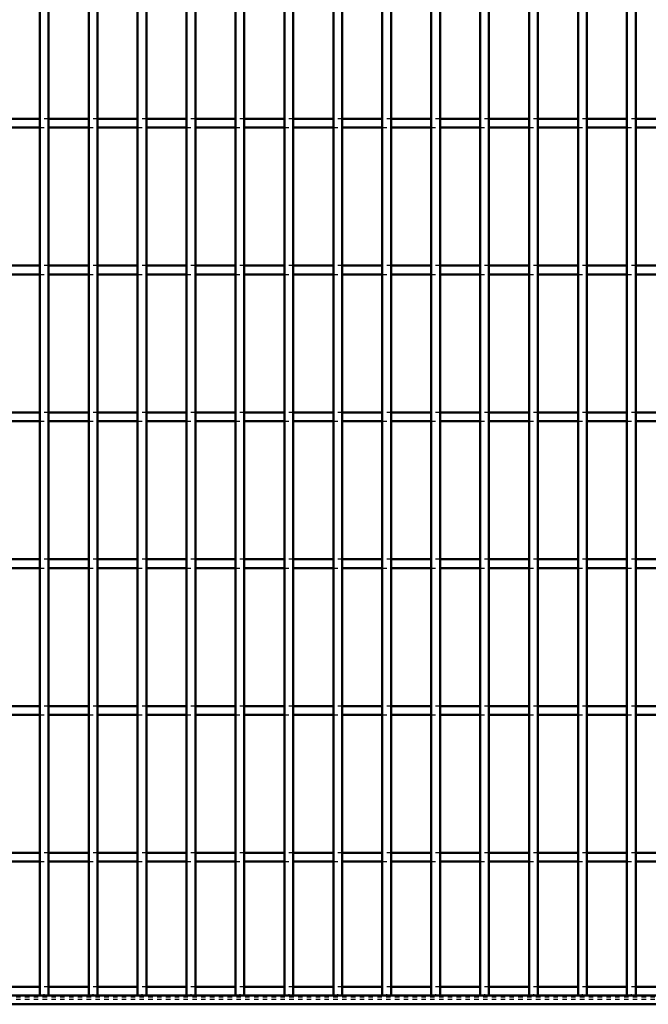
# Model space of a CAD drawing. Header units: millimetres. Extents: x -746 to 505, y -500 to 878.
# Tile 8 of 24: x -172 to -29, y -500 to -276. Entities that reach past the tile are written whole.
import ezdxf

# ---------------------------------------------------------------- set-up
doc = ezdxf.new("R2010")
doc.units = ezdxf.units.MM
doc.linetypes.add('Dashed', pattern=[2, 1, -1])
for name, color, linetype, lineweight in [('2d ConnectionPoints', 7, 'Continuous', 50), ('AM_0', 7, 'Continuous', 50), ('AM_9', 6, 'Dashed', 25)]:
    doc.layers.add(name, color=color, linetype=linetype, lineweight=lineweight)

# ---------------------------------------------------------------- blocks, each defined once
blk = doc.blocks.new('2_e14u522ycbj1k53mbrk2h62lb________0_in_LPP230331121180010003500_4')
at = {"layer": 'AM_0'}
for p, q in [((-167.65, -496.05), (-176.76, -496.05)), ((-156.54, -496.05), (-165.65, -496.05)), ((-145.43, -496.05), (-154.54, -496.05)), ((-134.32, -496.05), (-143.43, -496.05)), ((-123.21, -496.05), (-132.32, -496.05)), ((-112.1, -496.05), (-121.21, -496.05)), ((-100.99, -496.05), (-110.1, -496.05)), ((-89.88, -496.05), (-98.99, -496.05)), ((-78.77, -496.05), (-87.88, -496.05)), ((-67.66, -496.05), (-76.77, -496.05)), ((-56.55, -496.05), (-65.66, -496.05)), ((-45.44, -496.05), (-54.55, -496.05)), ((-34.33, -496.05), (-43.44, -496.05)), ((-23.22, -496.05), (-32.33, -496.05)), ((400, -498), (-400, -498)), ((400, -500), (-400, -500))]:
    blk.add_line(p, q, dxfattribs=at)
at = {"layer": 'AM_9'}
for p, q in [((-165.65, -496.05), (-167.65, -496.05)), ((-154.54, -496.05), (-156.54, -496.05)), ((-143.43, -496.05), (-145.43, -496.05)), ((-132.32, -496.05), (-134.32, -496.05)), ((-121.21, -496.05), (-123.21, -496.05)), ((-110.1, -496.05), (-112.1, -496.05)), ((-98.99, -496.05), (-100.99, -496.05)), ((-87.88, -496.05), (-89.88, -496.05)), ((-76.77, -496.05), (-78.77, -496.05)), ((-65.66, -496.05), (-67.66, -496.05)), ((-54.55, -496.05), (-56.55, -496.05)), ((-43.44, -496.05), (-45.44, -496.05)), ((-32.33, -496.05), (-34.33, -496.05)), ((400, -498.4), (-400, -498.4)), ((400, -498.92), (-400, -498.92))]:
    blk.add_line(p, q, dxfattribs=at)
blk = doc.blocks.new('23_v0n9x8qpa06clcdmg9n44ebll________0_in_LPP230331121180010003500_4')
at = {"layer": 'AM_0'}
for p, q in [((-167.65, -498), (-167.65, 498)), ((-165.65, -498), (-165.65, 498)), ((-165.65, -498), (-167.65, -498))]:
    blk.add_line(p, q, dxfattribs=at)
blk = doc.blocks.new('24_1bwao8zj2kqlcmgeh3zmcl37b________0_in_LPP230331121180010003500_4')
at = {"layer": 'AM_0'}
for p, q in [((-156.54, -498), (-156.54, 498)), ((-154.54, -498), (-154.54, 498)), ((-154.54, -498), (-156.54, -498))]:
    blk.add_line(p, q, dxfattribs=at)
blk = doc.blocks.new('25_7muuj0tbkk9f8rujmjm9auu7i________0_in_LPP230331121180010003500_4')
at = {"layer": 'AM_0'}
for p, q in [((-145.43, -498), (-145.43, 498)), ((-143.43, -498), (-143.43, 498)), ((-143.43, -498), (-145.43, -498))]:
    blk.add_line(p, q, dxfattribs=at)
blk = doc.blocks.new('26_4fnzrtdd60jr88z5jassbxpzv________0_in_LPP230331121180010003500_4')
at = {"layer": 'AM_0'}
for p, q in [((-134.32, -498), (-134.32, 498)), ((-132.32, -498), (-132.32, 498)), ((-132.32, -498), (-134.32, -498))]:
    blk.add_line(p, q, dxfattribs=at)
blk = doc.blocks.new('27_vs22tih1j0gx5x04h0cqyf1xf________0_in_LPP230331121180010003500_4')
at = {"layer": 'AM_0'}
for p, q in [((-123.21, -498), (-123.21, 498)), ((-121.21, -498), (-121.21, 498)), ((-121.21, -498), (-123.21, -498))]:
    blk.add_line(p, q, dxfattribs=at)
blk = doc.blocks.new('28_lbj67ry48nq4a3ehnerg44g0m________0_in_LPP230331121180010003500_4')
at = {"layer": 'AM_0'}
for p, q in [((-112.1, -498), (-112.1, 498)), ((-110.1, -498), (-110.1, 498)), ((-110.1, -498), (-112.1, -498))]:
    blk.add_line(p, q, dxfattribs=at)
blk = doc.blocks.new('29_kxx4i3z6i8zof6lyngwjlu8zl________0_in_LPP230331121180010003500_4')
at = {"layer": 'AM_0'}
for p, q in [((-100.99, -498), (-100.99, 498)), ((-98.99, -498), (-98.99, 498)), ((-98.99, -498), (-100.99, -498))]:
    blk.add_line(p, q, dxfattribs=at)
blk = doc.blocks.new('30_q0zhbcdd8n38w566ro5imb1xc________0_in_LPP230331121180010003500_4')
at = {"layer": 'AM_0'}
for p, q in [((-89.88, -498), (-89.88, 498)), ((-87.88, -498), (-87.88, 498)), ((-87.88, -498), (-89.88, -498))]:
    blk.add_line(p, q, dxfattribs=at)
blk = doc.blocks.new('31_9wcpzikfh83u4029havznbcnu________0_in_LPP230331121180010003500_4')
at = {"layer": 'AM_0'}
for p, q in [((-78.77, -498), (-78.77, 498)), ((-76.77, -498), (-76.77, 498)), ((-76.77, -498), (-78.77, -498))]:
    blk.add_line(p, q, dxfattribs=at)
blk = doc.blocks.new('32_rld2lbol77ykbjkc0pcma8qyz________0_in_LPP230331121180010003500_4')
at = {"layer": 'AM_0'}
for p, q in [((-67.66, -498), (-67.66, 498)), ((-65.66, -498), (-65.66, 498)), ((-65.66, -498), (-67.66, -498))]:
    blk.add_line(p, q, dxfattribs=at)
blk = doc.blocks.new('33_1wzlkf6uu0fgy48qv33m6u32i________0_in_LPP230331121180010003500_4')
at = {"layer": 'AM_0'}
for p, q in [((-56.55, -498), (-56.55, 498)), ((-54.55, -498), (-54.55, 498)), ((-54.55, -498), (-56.55, -498))]:
    blk.add_line(p, q, dxfattribs=at)
blk = doc.blocks.new('34_jeb3ey634h5ninh3o4rdz4hho________0_in_LPP230331121180010003500_4')
at = {"layer": 'AM_0'}
for p, q in [((-45.44, -498), (-45.44, 498)), ((-43.44, -498), (-43.44, 498)), ((-43.44, -498), (-45.44, -498))]:
    blk.add_line(p, q, dxfattribs=at)
blk = doc.blocks.new('35_kuzfzbfe6locnkoanh2wbldip________0_in_LPP230331121180010003500_4')
at = {"layer": 'AM_0'}
for p, q in [((-34.33, -498), (-34.33, 498)), ((-32.33, -498), (-32.33, 498)), ((-32.33, -498), (-34.33, -498))]:
    blk.add_line(p, q, dxfattribs=at)
blk = doc.blocks.new('75_0jjjbz4lzsjcmwl8zkinwbd1f________0_in_LPP230331121180010003500_4')
at = {"layer": 'AM_0'}
for p, q in [((-167.65, -465.62), (-176.76, -465.62)), ((-167.65, -465.62), (-167.65, -467.62)), ((-165.65, -467.62), (-165.65, -465.62)), ((-156.54, -465.62), (-165.65, -465.62)), ((-156.54, -465.62), (-156.54, -467.62)), ((-145.43, -465.62), (-154.54, -465.62)), ((-154.54, -467.62), (-154.54, -465.62)), ((-145.43, -465.62), (-145.43, -467.62)), ((-134.32, -465.62), (-143.43, -465.62)), ((-143.43, -467.62), (-143.43, -465.62)), ((-134.32, -465.62), (-134.32, -467.62)), ((-123.21, -465.62), (-132.32, -465.62)), ((-132.32, -467.62), (-132.32, -465.62)), ((-123.21, -465.62), (-123.21, -467.62)), ((-112.1, -465.62), (-121.21, -465.62)), ((-121.21, -467.62), (-121.21, -465.62)), ((-112.1, -465.62), (-112.1, -467.62)), ((-100.99, -465.62), (-110.1, -465.62)), ((-110.1, -467.62), (-110.1, -465.62)), ((-100.99, -465.62), (-100.99, -467.62)), ((-98.99, -467.62), (-98.99, -465.62)), ((-89.88, -465.62), (-98.99, -465.62)), ((-89.88, -465.62), (-89.88, -467.62)), ((-78.77, -465.62), (-87.88, -465.62)), ((-87.88, -467.62), (-87.88, -465.62)), ((-78.77, -465.62), (-78.77, -467.62)), ((-67.66, -465.62), (-76.77, -465.62)), ((-76.77, -467.62), (-76.77, -465.62)), ((-67.66, -465.62), (-67.66, -467.62)), ((-56.55, -465.62), (-65.66, -465.62)), ((-65.66, -467.62), (-65.66, -465.62)), ((-56.55, -465.62), (-56.55, -467.62)), ((-45.44, -465.62), (-54.55, -465.62)), ((-54.55, -467.62), (-54.55, -465.62)), ((-45.44, -465.62), (-45.44, -467.62)), ((-34.33, -465.62), (-43.44, -465.62)), ((-43.44, -467.62), (-43.44, -465.62)), ((-34.33, -465.62), (-34.33, -467.62)), ((-32.33, -467.62), (-32.33, -465.62)), ((-23.22, -465.62), (-32.33, -465.62)), ((-167.65, -467.62), (-176.76, -467.62)), ((-156.54, -467.62), (-165.65, -467.62)), ((-145.43, -467.62), (-154.54, -467.62)), ((-134.32, -467.62), (-143.43, -467.62)), ((-123.21, -467.62), (-132.32, -467.62)), ((-112.1, -467.62), (-121.21, -467.62)), ((-100.99, -467.62), (-110.1, -467.62)), ((-89.88, -467.62), (-98.99, -467.62)), ((-78.77, -467.62), (-87.88, -467.62)), ((-67.66, -467.62), (-76.77, -467.62)), ((-56.55, -467.62), (-65.66, -467.62)), ((-45.44, -467.62), (-54.55, -467.62)), ((-34.33, -467.62), (-43.44, -467.62)), ((-23.22, -467.62), (-32.33, -467.62))]:
    blk.add_line(p, q, dxfattribs=at)
at = {"layer": 'AM_9'}
for p, q in [((-165.65, -465.62), (-167.65, -465.62)), ((-154.54, -465.62), (-156.54, -465.62)), ((-143.43, -465.62), (-145.43, -465.62)), ((-132.32, -465.62), (-134.32, -465.62)), ((-121.21, -465.62), (-123.21, -465.62)), ((-110.1, -465.62), (-112.1, -465.62)), ((-98.99, -465.62), (-100.99, -465.62)), ((-87.88, -465.62), (-89.88, -465.62)), ((-76.77, -465.62), (-78.77, -465.62)), ((-65.66, -465.62), (-67.66, -465.62)), ((-54.55, -465.62), (-56.55, -465.62)), ((-43.44, -465.62), (-45.44, -465.62)), ((-32.33, -465.62), (-34.33, -465.62)), ((-167.65, -467.62), (-165.65, -467.62)), ((-156.54, -467.62), (-154.54, -467.62)), ((-145.43, -467.62), (-143.43, -467.62)), ((-134.32, -467.62), (-132.32, -467.62)), ((-123.21, -467.62), (-121.21, -467.62)), ((-112.1, -467.62), (-110.1, -467.62)), ((-100.99, -467.62), (-98.99, -467.62)), ((-89.88, -467.62), (-87.88, -467.62)), ((-78.77, -467.62), (-76.77, -467.62)), ((-67.66, -467.62), (-65.66, -467.62)), ((-56.55, -467.62), (-54.55, -467.62)), ((-45.44, -467.62), (-43.44, -467.62)), ((-34.33, -467.62), (-32.33, -467.62))]:
    blk.add_line(p, q, dxfattribs=at)
blk = doc.blocks.new('76_lgffw96toia2rysl91opaba2n________0_in_LPP230331121180010003500_4')
at = {"layer": 'AM_0'}
for p, q in [((-167.65, -432.29), (-176.76, -432.29)), ((-167.65, -432.29), (-167.65, -434.29)), ((-165.65, -434.29), (-165.65, -432.29)), ((-156.54, -432.29), (-165.65, -432.29)), ((-156.54, -432.29), (-156.54, -434.29)), ((-145.43, -432.29), (-154.54, -432.29)), ((-154.54, -434.29), (-154.54, -432.29)), ((-145.43, -432.29), (-145.43, -434.29)), ((-134.32, -432.29), (-143.43, -432.29)), ((-143.43, -434.29), (-143.43, -432.29)), ((-134.32, -432.29), (-134.32, -434.29)), ((-123.21, -432.29), (-132.32, -432.29)), ((-132.32, -434.29), (-132.32, -432.29)), ((-123.21, -432.29), (-123.21, -434.29)), ((-112.1, -432.29), (-121.21, -432.29)), ((-121.21, -434.29), (-121.21, -432.29)), ((-112.1, -432.29), (-112.1, -434.29)), ((-100.99, -432.29), (-110.1, -432.29)), ((-110.1, -434.29), (-110.1, -432.29)), ((-100.99, -432.29), (-100.99, -434.29)), ((-98.99, -434.29), (-98.99, -432.29)), ((-89.88, -432.29), (-98.99, -432.29)), ((-89.88, -432.29), (-89.88, -434.29)), ((-78.77, -432.29), (-87.88, -432.29)), ((-87.88, -434.29), (-87.88, -432.29)), ((-78.77, -432.29), (-78.77, -434.29)), ((-67.66, -432.29), (-76.77, -432.29)), ((-76.77, -434.29), (-76.77, -432.29)), ((-67.66, -432.29), (-67.66, -434.29)), ((-56.55, -432.29), (-65.66, -432.29)), ((-65.66, -434.29), (-65.66, -432.29)), ((-56.55, -432.29), (-56.55, -434.29)), ((-45.44, -432.29), (-54.55, -432.29)), ((-54.55, -434.29), (-54.55, -432.29)), ((-45.44, -432.29), (-45.44, -434.29)), ((-34.33, -432.29), (-43.44, -432.29)), ((-43.44, -434.29), (-43.44, -432.29)), ((-34.33, -432.29), (-34.33, -434.29)), ((-32.33, -434.29), (-32.33, -432.29)), ((-23.22, -432.29), (-32.33, -432.29)), ((-167.65, -434.29), (-176.76, -434.29)), ((-156.54, -434.29), (-165.65, -434.29)), ((-145.43, -434.29), (-154.54, -434.29)), ((-134.32, -434.29), (-143.43, -434.29)), ((-123.21, -434.29), (-132.32, -434.29)), ((-112.1, -434.29), (-121.21, -434.29)), ((-100.99, -434.29), (-110.1, -434.29)), ((-89.88, -434.29), (-98.99, -434.29)), ((-78.77, -434.29), (-87.88, -434.29)), ((-67.66, -434.29), (-76.77, -434.29)), ((-56.55, -434.29), (-65.66, -434.29)), ((-45.44, -434.29), (-54.55, -434.29)), ((-34.33, -434.29), (-43.44, -434.29)), ((-23.22, -434.29), (-32.33, -434.29))]:
    blk.add_line(p, q, dxfattribs=at)
at = {"layer": 'AM_9'}
for p, q in [((-165.65, -432.29), (-167.65, -432.29)), ((-154.54, -432.29), (-156.54, -432.29)), ((-143.43, -432.29), (-145.43, -432.29)), ((-132.32, -432.29), (-134.32, -432.29)), ((-121.21, -432.29), (-123.21, -432.29)), ((-110.1, -432.29), (-112.1, -432.29)), ((-98.99, -432.29), (-100.99, -432.29)), ((-87.88, -432.29), (-89.88, -432.29)), ((-76.77, -432.29), (-78.77, -432.29)), ((-65.66, -432.29), (-67.66, -432.29)), ((-54.55, -432.29), (-56.55, -432.29)), ((-43.44, -432.29), (-45.44, -432.29)), ((-32.33, -432.29), (-34.33, -432.29)), ((-167.65, -434.29), (-165.65, -434.29)), ((-156.54, -434.29), (-154.54, -434.29)), ((-145.43, -434.29), (-143.43, -434.29)), ((-134.32, -434.29), (-132.32, -434.29)), ((-123.21, -434.29), (-121.21, -434.29)), ((-112.1, -434.29), (-110.1, -434.29)), ((-100.99, -434.29), (-98.99, -434.29)), ((-89.88, -434.29), (-87.88, -434.29)), ((-78.77, -434.29), (-76.77, -434.29)), ((-67.66, -434.29), (-65.66, -434.29)), ((-56.55, -434.29), (-54.55, -434.29)), ((-45.44, -434.29), (-43.44, -434.29)), ((-34.33, -434.29), (-32.33, -434.29))]:
    blk.add_line(p, q, dxfattribs=at)
blk = doc.blocks.new('77_mwbgevosdav7zdoyc3kzlsbqm________0_in_LPP230331121180010003500_4')
at = {"layer": 'AM_0'}
for p, q in [((-167.65, -398.96), (-176.76, -398.96)), ((-167.65, -398.96), (-167.65, -400.96)), ((-165.65, -400.96), (-165.65, -398.96)), ((-156.54, -398.96), (-165.65, -398.96)), ((-156.54, -398.96), (-156.54, -400.96)), ((-145.43, -398.96), (-154.54, -398.96)), ((-154.54, -400.96), (-154.54, -398.96)), ((-145.43, -398.96), (-145.43, -400.96)), ((-134.32, -398.96), (-143.43, -398.96)), ((-143.43, -400.96), (-143.43, -398.96)), ((-134.32, -398.96), (-134.32, -400.96)), ((-123.21, -398.96), (-132.32, -398.96)), ((-132.32, -400.96), (-132.32, -398.96)), ((-123.21, -398.96), (-123.21, -400.96)), ((-112.1, -398.96), (-121.21, -398.96)), ((-121.21, -400.96), (-121.21, -398.96)), ((-112.1, -398.96), (-112.1, -400.96)), ((-100.99, -398.96), (-110.1, -398.96)), ((-110.1, -400.96), (-110.1, -398.96)), ((-100.99, -398.96), (-100.99, -400.96)), ((-98.99, -400.96), (-98.99, -398.96)), ((-89.88, -398.96), (-98.99, -398.96)), ((-89.88, -398.96), (-89.88, -400.96)), ((-78.77, -398.96), (-87.88, -398.96)), ((-87.88, -400.96), (-87.88, -398.96)), ((-78.77, -398.96), (-78.77, -400.96)), ((-67.66, -398.96), (-76.77, -398.96)), ((-76.77, -400.96), (-76.77, -398.96)), ((-67.66, -398.96), (-67.66, -400.96)), ((-56.55, -398.96), (-65.66, -398.96)), ((-65.66, -400.96), (-65.66, -398.96)), ((-56.55, -398.96), (-56.55, -400.96)), ((-45.44, -398.96), (-54.55, -398.96)), ((-54.55, -400.96), (-54.55, -398.96)), ((-45.44, -398.96), (-45.44, -400.96)), ((-34.33, -398.96), (-43.44, -398.96)), ((-43.44, -400.96), (-43.44, -398.96)), ((-34.33, -398.96), (-34.33, -400.96)), ((-32.33, -400.96), (-32.33, -398.96)), ((-23.22, -398.96), (-32.33, -398.96)), ((-167.65, -400.96), (-176.76, -400.96)), ((-156.54, -400.96), (-165.65, -400.96)), ((-145.43, -400.96), (-154.54, -400.96)), ((-134.32, -400.96), (-143.43, -400.96)), ((-123.21, -400.96), (-132.32, -400.96)), ((-112.1, -400.96), (-121.21, -400.96)), ((-100.99, -400.96), (-110.1, -400.96)), ((-89.88, -400.96), (-98.99, -400.96)), ((-78.77, -400.96), (-87.88, -400.96)), ((-67.66, -400.96), (-76.77, -400.96)), ((-56.55, -400.96), (-65.66, -400.96)), ((-45.44, -400.96), (-54.55, -400.96)), ((-34.33, -400.96), (-43.44, -400.96)), ((-23.22, -400.96), (-32.33, -400.96))]:
    blk.add_line(p, q, dxfattribs=at)
at = {"layer": 'AM_9'}
for p, q in [((-165.65, -398.96), (-167.65, -398.96)), ((-154.54, -398.96), (-156.54, -398.96)), ((-143.43, -398.96), (-145.43, -398.96)), ((-132.32, -398.96), (-134.32, -398.96)), ((-121.21, -398.96), (-123.21, -398.96)), ((-110.1, -398.96), (-112.1, -398.96)), ((-98.99, -398.96), (-100.99, -398.96)), ((-87.88, -398.96), (-89.88, -398.96)), ((-76.77, -398.96), (-78.77, -398.96)), ((-65.66, -398.96), (-67.66, -398.96)), ((-54.55, -398.96), (-56.55, -398.96)), ((-43.44, -398.96), (-45.44, -398.96)), ((-32.33, -398.96), (-34.33, -398.96)), ((-167.65, -400.96), (-165.65, -400.96)), ((-156.54, -400.96), (-154.54, -400.96)), ((-145.43, -400.96), (-143.43, -400.96)), ((-134.32, -400.96), (-132.32, -400.96)), ((-123.21, -400.96), (-121.21, -400.96)), ((-112.1, -400.96), (-110.1, -400.96)), ((-100.99, -400.96), (-98.99, -400.96)), ((-89.88, -400.96), (-87.88, -400.96)), ((-78.77, -400.96), (-76.77, -400.96)), ((-67.66, -400.96), (-65.66, -400.96)), ((-56.55, -400.96), (-54.55, -400.96)), ((-45.44, -400.96), (-43.44, -400.96)), ((-34.33, -400.96), (-32.33, -400.96))]:
    blk.add_line(p, q, dxfattribs=at)
blk = doc.blocks.new('78_7ccvrorvqifyr45w2a1egf1kj________0_in_LPP230331121180010003500_4')
at = {"layer": 'AM_0'}
for p, q in [((-167.65, -365.63), (-176.76, -365.63)), ((-167.65, -365.63), (-167.65, -367.63)), ((-165.65, -367.63), (-165.65, -365.63)), ((-156.54, -365.63), (-165.65, -365.63)), ((-156.54, -365.63), (-156.54, -367.63)), ((-145.43, -365.63), (-154.54, -365.63)), ((-154.54, -367.63), (-154.54, -365.63)), ((-145.43, -365.63), (-145.43, -367.63)), ((-134.32, -365.63), (-143.43, -365.63)), ((-143.43, -367.63), (-143.43, -365.63)), ((-134.32, -365.63), (-134.32, -367.63)), ((-123.21, -365.63), (-132.32, -365.63)), ((-132.32, -367.63), (-132.32, -365.63)), ((-123.21, -365.63), (-123.21, -367.63)), ((-112.1, -365.63), (-121.21, -365.63)), ((-121.21, -367.63), (-121.21, -365.63)), ((-112.1, -365.63), (-112.1, -367.63)), ((-100.99, -365.63), (-110.1, -365.63)), ((-110.1, -367.63), (-110.1, -365.63)), ((-100.99, -365.63), (-100.99, -367.63)), ((-98.99, -367.63), (-98.99, -365.63)), ((-89.88, -365.63), (-98.99, -365.63)), ((-89.88, -365.63), (-89.88, -367.63)), ((-78.77, -365.63), (-87.88, -365.63)), ((-87.88, -367.63), (-87.88, -365.63)), ((-78.77, -365.63), (-78.77, -367.63)), ((-67.66, -365.63), (-76.77, -365.63)), ((-76.77, -367.63), (-76.77, -365.63)), ((-67.66, -365.63), (-67.66, -367.63)), ((-56.55, -365.63), (-65.66, -365.63)), ((-65.66, -367.63), (-65.66, -365.63)), ((-56.55, -365.63), (-56.55, -367.63)), ((-45.44, -365.63), (-54.55, -365.63)), ((-54.55, -367.63), (-54.55, -365.63)), ((-45.44, -365.63), (-45.44, -367.63)), ((-34.33, -365.63), (-43.44, -365.63)), ((-43.44, -367.63), (-43.44, -365.63)), ((-34.33, -365.63), (-34.33, -367.63)), ((-32.33, -367.63), (-32.33, -365.63)), ((-23.22, -365.63), (-32.33, -365.63)), ((-167.65, -367.63), (-176.76, -367.63)), ((-156.54, -367.63), (-165.65, -367.63)), ((-145.43, -367.63), (-154.54, -367.63)), ((-134.32, -367.63), (-143.43, -367.63)), ((-123.21, -367.63), (-132.32, -367.63)), ((-112.1, -367.63), (-121.21, -367.63)), ((-100.99, -367.63), (-110.1, -367.63)), ((-89.88, -367.63), (-98.99, -367.63)), ((-78.77, -367.63), (-87.88, -367.63)), ((-67.66, -367.63), (-76.77, -367.63)), ((-56.55, -367.63), (-65.66, -367.63)), ((-45.44, -367.63), (-54.55, -367.63)), ((-34.33, -367.63), (-43.44, -367.63)), ((-23.22, -367.63), (-32.33, -367.63))]:
    blk.add_line(p, q, dxfattribs=at)
at = {"layer": 'AM_9'}
for p, q in [((-165.65, -365.63), (-167.65, -365.63)), ((-154.54, -365.63), (-156.54, -365.63)), ((-143.43, -365.63), (-145.43, -365.63)), ((-132.32, -365.63), (-134.32, -365.63)), ((-121.21, -365.63), (-123.21, -365.63)), ((-110.1, -365.63), (-112.1, -365.63)), ((-98.99, -365.63), (-100.99, -365.63)), ((-87.88, -365.63), (-89.88, -365.63)), ((-76.77, -365.63), (-78.77, -365.63)), ((-65.66, -365.63), (-67.66, -365.63)), ((-54.55, -365.63), (-56.55, -365.63)), ((-43.44, -365.63), (-45.44, -365.63)), ((-32.33, -365.63), (-34.33, -365.63)), ((-167.65, -367.63), (-165.65, -367.63)), ((-156.54, -367.63), (-154.54, -367.63)), ((-145.43, -367.63), (-143.43, -367.63)), ((-134.32, -367.63), (-132.32, -367.63)), ((-123.21, -367.63), (-121.21, -367.63)), ((-112.1, -367.63), (-110.1, -367.63)), ((-100.99, -367.63), (-98.99, -367.63)), ((-89.88, -367.63), (-87.88, -367.63)), ((-78.77, -367.63), (-76.77, -367.63)), ((-67.66, -367.63), (-65.66, -367.63)), ((-56.55, -367.63), (-54.55, -367.63)), ((-45.44, -367.63), (-43.44, -367.63)), ((-34.33, -367.63), (-32.33, -367.63))]:
    blk.add_line(p, q, dxfattribs=at)
blk = doc.blocks.new('79_xuflwjg1mh3x27397p87thd2l________0_in_LPP230331121180010003500_4')
at = {"layer": 'AM_0'}
for p, q in [((-167.65, -332.3), (-176.76, -332.3)), ((-167.65, -332.3), (-167.65, -334.3)), ((-165.65, -334.3), (-165.65, -332.3)), ((-156.54, -332.3), (-165.65, -332.3)), ((-156.54, -332.3), (-156.54, -334.3)), ((-145.43, -332.3), (-154.54, -332.3)), ((-154.54, -334.3), (-154.54, -332.3)), ((-145.43, -332.3), (-145.43, -334.3)), ((-134.32, -332.3), (-143.43, -332.3)), ((-143.43, -334.3), (-143.43, -332.3)), ((-134.32, -332.3), (-134.32, -334.3)), ((-123.21, -332.3), (-132.32, -332.3)), ((-132.32, -334.3), (-132.32, -332.3)), ((-123.21, -332.3), (-123.21, -334.3)), ((-112.1, -332.3), (-121.21, -332.3)), ((-121.21, -334.3), (-121.21, -332.3)), ((-112.1, -332.3), (-112.1, -334.3)), ((-100.99, -332.3), (-110.1, -332.3)), ((-110.1, -334.3), (-110.1, -332.3)), ((-100.99, -332.3), (-100.99, -334.3)), ((-98.99, -334.3), (-98.99, -332.3)), ((-89.88, -332.3), (-98.99, -332.3)), ((-89.88, -332.3), (-89.88, -334.3)), ((-78.77, -332.3), (-87.88, -332.3)), ((-87.88, -334.3), (-87.88, -332.3)), ((-78.77, -332.3), (-78.77, -334.3)), ((-67.66, -332.3), (-76.77, -332.3)), ((-76.77, -334.3), (-76.77, -332.3)), ((-67.66, -332.3), (-67.66, -334.3)), ((-56.55, -332.3), (-65.66, -332.3)), ((-65.66, -334.3), (-65.66, -332.3)), ((-56.55, -332.3), (-56.55, -334.3)), ((-45.44, -332.3), (-54.55, -332.3)), ((-54.55, -334.3), (-54.55, -332.3)), ((-45.44, -332.3), (-45.44, -334.3)), ((-34.33, -332.3), (-43.44, -332.3)), ((-43.44, -334.3), (-43.44, -332.3)), ((-34.33, -332.3), (-34.33, -334.3)), ((-32.33, -334.3), (-32.33, -332.3)), ((-23.22, -332.3), (-32.33, -332.3)), ((-167.65, -334.3), (-176.76, -334.3)), ((-156.54, -334.3), (-165.65, -334.3)), ((-145.43, -334.3), (-154.54, -334.3)), ((-134.32, -334.3), (-143.43, -334.3)), ((-123.21, -334.3), (-132.32, -334.3)), ((-112.1, -334.3), (-121.21, -334.3)), ((-100.99, -334.3), (-110.1, -334.3)), ((-89.88, -334.3), (-98.99, -334.3)), ((-78.77, -334.3), (-87.88, -334.3)), ((-67.66, -334.3), (-76.77, -334.3)), ((-56.55, -334.3), (-65.66, -334.3)), ((-45.44, -334.3), (-54.55, -334.3)), ((-34.33, -334.3), (-43.44, -334.3)), ((-23.22, -334.3), (-32.33, -334.3))]:
    blk.add_line(p, q, dxfattribs=at)
at = {"layer": 'AM_9'}
for p, q in [((-165.65, -332.3), (-167.65, -332.3)), ((-154.54, -332.3), (-156.54, -332.3)), ((-143.43, -332.3), (-145.43, -332.3)), ((-132.32, -332.3), (-134.32, -332.3)), ((-121.21, -332.3), (-123.21, -332.3)), ((-110.1, -332.3), (-112.1, -332.3)), ((-98.99, -332.3), (-100.99, -332.3)), ((-87.88, -332.3), (-89.88, -332.3)), ((-76.77, -332.3), (-78.77, -332.3)), ((-65.66, -332.3), (-67.66, -332.3)), ((-54.55, -332.3), (-56.55, -332.3)), ((-43.44, -332.3), (-45.44, -332.3)), ((-32.33, -332.3), (-34.33, -332.3)), ((-167.65, -334.3), (-165.65, -334.3)), ((-156.54, -334.3), (-154.54, -334.3)), ((-145.43, -334.3), (-143.43, -334.3)), ((-134.32, -334.3), (-132.32, -334.3)), ((-123.21, -334.3), (-121.21, -334.3)), ((-112.1, -334.3), (-110.1, -334.3)), ((-100.99, -334.3), (-98.99, -334.3)), ((-89.88, -334.3), (-87.88, -334.3)), ((-78.77, -334.3), (-76.77, -334.3)), ((-67.66, -334.3), (-65.66, -334.3)), ((-56.55, -334.3), (-54.55, -334.3)), ((-45.44, -334.3), (-43.44, -334.3)), ((-34.33, -334.3), (-32.33, -334.3))]:
    blk.add_line(p, q, dxfattribs=at)
blk = doc.blocks.new('80_5dfle8le6ho4orecg6jgc3p6e________0_in_LPP230331121180010003500_4')
at = {"layer": 'AM_0'}
for p, q in [((-167.65, -298.97), (-176.76, -298.97)), ((-167.65, -298.97), (-167.65, -300.97)), ((-165.65, -300.97), (-165.65, -298.97)), ((-156.54, -298.97), (-165.65, -298.97)), ((-156.54, -298.97), (-156.54, -300.97)), ((-145.43, -298.97), (-154.54, -298.97)), ((-154.54, -300.97), (-154.54, -298.97)), ((-145.43, -298.97), (-145.43, -300.97)), ((-134.32, -298.97), (-143.43, -298.97)), ((-143.43, -300.97), (-143.43, -298.97)), ((-134.32, -298.97), (-134.32, -300.97)), ((-123.21, -298.97), (-132.32, -298.97)), ((-132.32, -300.97), (-132.32, -298.97)), ((-123.21, -298.97), (-123.21, -300.97)), ((-112.1, -298.97), (-121.21, -298.97)), ((-121.21, -300.97), (-121.21, -298.97)), ((-112.1, -298.97), (-112.1, -300.97)), ((-100.99, -298.97), (-110.1, -298.97)), ((-110.1, -300.97), (-110.1, -298.97)), ((-100.99, -298.97), (-100.99, -300.97)), ((-98.99, -300.97), (-98.99, -298.97)), ((-89.88, -298.97), (-98.99, -298.97)), ((-89.88, -298.97), (-89.88, -300.97)), ((-78.77, -298.97), (-87.88, -298.97)), ((-87.88, -300.97), (-87.88, -298.97)), ((-78.77, -298.97), (-78.77, -300.97)), ((-67.66, -298.97), (-76.77, -298.97)), ((-76.77, -300.97), (-76.77, -298.97)), ((-67.66, -298.97), (-67.66, -300.97)), ((-56.55, -298.97), (-65.66, -298.97)), ((-65.66, -300.97), (-65.66, -298.97)), ((-56.55, -298.97), (-56.55, -300.97)), ((-45.44, -298.97), (-54.55, -298.97)), ((-54.55, -300.97), (-54.55, -298.97)), ((-45.44, -298.97), (-45.44, -300.97)), ((-34.33, -298.97), (-43.44, -298.97)), ((-43.44, -300.97), (-43.44, -298.97)), ((-34.33, -298.97), (-34.33, -300.97)), ((-32.33, -300.97), (-32.33, -298.97)), ((-23.22, -298.97), (-32.33, -298.97)), ((-167.65, -300.97), (-176.76, -300.97)), ((-156.54, -300.97), (-165.65, -300.97)), ((-145.43, -300.97), (-154.54, -300.97)), ((-134.32, -300.97), (-143.43, -300.97)), ((-123.21, -300.97), (-132.32, -300.97)), ((-112.1, -300.97), (-121.21, -300.97)), ((-100.99, -300.97), (-110.1, -300.97)), ((-89.88, -300.97), (-98.99, -300.97)), ((-78.77, -300.97), (-87.88, -300.97)), ((-67.66, -300.97), (-76.77, -300.97)), ((-56.55, -300.97), (-65.66, -300.97)), ((-45.44, -300.97), (-54.55, -300.97)), ((-34.33, -300.97), (-43.44, -300.97)), ((-23.22, -300.97), (-32.33, -300.97))]:
    blk.add_line(p, q, dxfattribs=at)
at = {"layer": 'AM_9'}
for p, q in [((-165.65, -298.97), (-167.65, -298.97)), ((-154.54, -298.97), (-156.54, -298.97)), ((-143.43, -298.97), (-145.43, -298.97)), ((-132.32, -298.97), (-134.32, -298.97)), ((-121.21, -298.97), (-123.21, -298.97)), ((-110.1, -298.97), (-112.1, -298.97)), ((-98.99, -298.97), (-100.99, -298.97)), ((-87.88, -298.97), (-89.88, -298.97)), ((-76.77, -298.97), (-78.77, -298.97)), ((-65.66, -298.97), (-67.66, -298.97)), ((-54.55, -298.97), (-56.55, -298.97)), ((-43.44, -298.97), (-45.44, -298.97)), ((-32.33, -298.97), (-34.33, -298.97)), ((-167.65, -300.97), (-165.65, -300.97)), ((-156.54, -300.97), (-154.54, -300.97)), ((-145.43, -300.97), (-143.43, -300.97)), ((-134.32, -300.97), (-132.32, -300.97)), ((-123.21, -300.97), (-121.21, -300.97)), ((-112.1, -300.97), (-110.1, -300.97)), ((-100.99, -300.97), (-98.99, -300.97)), ((-89.88, -300.97), (-87.88, -300.97)), ((-78.77, -300.97), (-76.77, -300.97)), ((-67.66, -300.97), (-65.66, -300.97)), ((-56.55, -300.97), (-54.55, -300.97)), ((-45.44, -300.97), (-43.44, -300.97)), ((-34.33, -300.97), (-32.33, -300.97))]:
    blk.add_line(p, q, dxfattribs=at)

msp = doc.modelspace()

# ---------------------------------------------------------------- linework, layer by layer
at = {"layer": '2d ConnectionPoints'}
for p in [(-166.65, -498), (-155.54, -498), (-144.43, -498), (-133.32, -498), (-122.21, -498), (-111.1, -498), (-99.99, -498), (-88.88, -498), (-77.77, -498), (-66.66, -498), (-55.55, -498), (-44.44, -498), (-33.33, -498)]:
    msp.add_point(p, dxfattribs=at)

# ---------------------------------------------------------------- block references
for name in ['23_v0n9x8qpa06clcdmg9n44ebll________0_in_LPP230331121180010003500_4', '24_1bwao8zj2kqlcmgeh3zmcl37b________0_in_LPP230331121180010003500_4', '25_7muuj0tbkk9f8rujmjm9auu7i________0_in_LPP230331121180010003500_4', '26_4fnzrtdd60jr88z5jassbxpzv________0_in_LPP230331121180010003500_4', '27_vs22tih1j0gx5x04h0cqyf1xf________0_in_LPP230331121180010003500_4', '28_lbj67ry48nq4a3ehnerg44g0m________0_in_LPP230331121180010003500_4', '29_kxx4i3z6i8zof6lyngwjlu8zl________0_in_LPP230331121180010003500_4', '30_q0zhbcdd8n38w566ro5imb1xc________0_in_LPP230331121180010003500_4', '31_9wcpzikfh83u4029havznbcnu________0_in_LPP230331121180010003500_4', '32_rld2lbol77ykbjkc0pcma8qyz________0_in_LPP230331121180010003500_4', '33_1wzlkf6uu0fgy48qv33m6u32i________0_in_LPP230331121180010003500_4', '34_jeb3ey634h5ninh3o4rdz4hho________0_in_LPP230331121180010003500_4', '35_kuzfzbfe6locnkoanh2wbldip________0_in_LPP230331121180010003500_4', '80_5dfle8le6ho4orecg6jgc3p6e________0_in_LPP230331121180010003500_4', '79_xuflwjg1mh3x27397p87thd2l________0_in_LPP230331121180010003500_4', '78_7ccvrorvqifyr45w2a1egf1kj________0_in_LPP230331121180010003500_4', '77_mwbgevosdav7zdoyc3kzlsbqm________0_in_LPP230331121180010003500_4', '76_lgffw96toia2rysl91opaba2n________0_in_LPP230331121180010003500_4', '75_0jjjbz4lzsjcmwl8zkinwbd1f________0_in_LPP230331121180010003500_4', '2_e14u522ycbj1k53mbrk2h62lb________0_in_LPP230331121180010003500_4']:
    msp.add_blockref(name, (0, 0))

doc.saveas('drawing.dxf')
